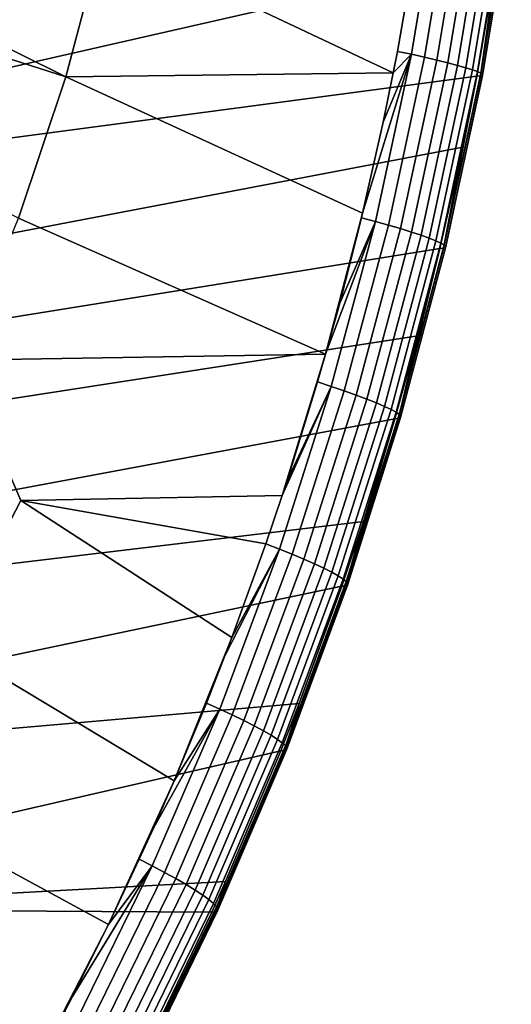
# Model space of a CAD drawing. Header units: metres. Extents: x -25 to 132, y -25 to 25.
# Tile 223 of 256: x 128.6 to 131.94, y -11.05 to -4.37. Entities that reach past the tile are written whole.
import ezdxf

# ---------------------------------------------------------------- set-up
doc = ezdxf.new("R2010")
doc.units = ezdxf.units.M
doc.layers.add('solid_12_061_071_XXX', color=7, linetype='CONTINUOUS')

msp = doc.modelspace()

# ---------------------------------------------------------------- linework, layer by layer
at = {"layer": 'solid_12_061_071_XXX'}
for points in [[(128.915833, -4.760256, 88.812378), (127.04303, -3.829462, 88.117393), (127.187714, -3.322001, 88.162224), (129.170334, -3.803813, 88.89193)], [(131.259125, -4.607447, 89.664612), (131.164261, -4.588046, 89.623619), (131.298355, -3.820025, 89.667), (131.449692, -3.462322, 89.726685)], [(131.449692, -3.462322, 89.726685), (131.539474, -3.477371, 89.779007), (131.348343, -4.627483, 89.716568), (131.259125, -4.607447, 89.664612)], [(131.539474, -3.477371, 89.779007), (131.622528, -3.491946, 89.841553), (131.430862, -4.646877, 89.778801), (131.348343, -4.627483, 89.716568)], [(131.622528, -3.491946, 89.841553), (131.697739, -3.505848, 89.913483), (131.505554, -4.665364, 89.850479), (131.430862, -4.646877, 89.778801)], [(131.697739, -3.505848, 89.913483), (131.764084, -3.518889, 89.993813), (131.571426, -4.682692, 89.930611), (131.505554, -4.665364, 89.850479)], [(131.764084, -3.518889, 89.993813), (131.820648, -3.530891, 90.081451), (131.627548, -4.698623, 90.018112), (131.571426, -4.682692, 89.930611)], [(131.820648, -3.530891, 90.081451), (131.866669, -3.54169, 90.175209), (131.673172, -4.712941, 90.111771), (131.627548, -4.698623, 90.018112)], [(128.336044, -4.743206, 101.747421), (131.842896, -3.940888, 90.773331), (131.897232, -3.574297, 90.791054), (128.477676, -3.923881, 101.789978)], [(131.866669, -3.54169, 90.175209), (131.90152, -3.55114, 90.273796), (131.707657, -4.72545, 90.210327), (131.673172, -4.712941, 90.111771)], [(131.90152, -3.55114, 90.273796), (131.924713, -3.559111, 90.375885), (131.73056, -4.735979, 90.312431), (131.707657, -4.72545, 90.210327)], [(131.935089, -3.570208, 90.584969), (131.922104, -3.573182, 90.689117), (131.727341, -4.754395, 90.625931), (131.740463, -4.750551, 90.52166)], [(131.922104, -3.573182, 90.689117), (131.897232, -3.574297, 90.791054), (131.727341, -4.754395, 90.625931)], [(131.727341, -4.754395, 90.625931), (131.897232, -3.574297, 90.791054), (131.842896, -3.940888, 90.773331)], [(131.924713, -3.559111, 90.375885), (131.935959, -3.565496, 90.48008), (131.741547, -4.744384, 90.416679), (131.73056, -4.735979, 90.312431)], [(131.935959, -3.565496, 90.48008), (131.935089, -3.570208, 90.584969), (131.740463, -4.750551, 90.52166), (131.741547, -4.744384, 90.416679)], [(131.136047, -4.733109, 89.614578), (128.915833, -4.760256, 88.812378), (129.170334, -3.803813, 88.89193)], [(131.164261, -4.588046, 89.623619), (131.136047, -4.733109, 89.614578), (129.170334, -3.803813, 88.89193), (131.30452, -3.780907, 89.669006)], [(131.298355, -3.820025, 89.667), (131.164261, -4.588046, 89.623619), (131.30452, -3.780907, 89.669006)], [(126.94754, -4.063756, 88.087914), (127.04303, -3.829462, 88.117393), (128.915833, -4.760256, 88.812378), (126.947449, -4.127538, 88.087914)], [(128.241852, -5.215016, 101.719101), (131.702393, -4.755838, 90.728027), (131.842896, -3.940888, 90.773331), (128.336044, -4.743206, 101.747421)], [(131.727341, -4.754395, 90.625931), (131.842896, -3.940888, 90.773331), (131.702393, -4.755838, 90.728027)], [(128.595856, -5.720184, 88.713997), (126.70504, -4.791624, 88.013611), (126.947449, -4.127538, 88.087914), (128.915833, -4.760256, 88.812378)], [(131.01442, -5.741478, 89.586777), (130.920395, -5.716578, 89.54631), (130.927582, -5.686693, 89.548561), (131.259125, -4.607447, 89.664612)], [(131.259125, -4.607447, 89.664612), (130.927582, -5.686693, 89.548561), (131.067352, -5.068238, 89.592667)], [(131.259125, -4.607447, 89.664612), (131.348343, -4.627483, 89.716568), (131.102875, -5.766461, 89.638275), (131.01442, -5.741478, 89.586777)], [(131.259125, -4.607447, 89.664612), (131.067352, -5.068238, 89.592667), (131.136047, -4.733109, 89.614578)], [(131.259125, -4.607447, 89.664612), (131.136047, -4.733109, 89.614578), (131.164261, -4.588046, 89.623619)], [(131.348343, -4.627483, 89.716568), (131.430862, -4.646877, 89.778801), (131.184677, -5.790626, 89.700119), (131.102875, -5.766461, 89.638275)], [(131.430862, -4.646877, 89.778801), (131.505554, -4.665364, 89.850479), (131.258713, -5.813643, 89.771477), (131.184677, -5.790626, 89.700119)], [(131.505554, -4.665364, 89.850479), (131.571426, -4.682692, 89.930611), (131.323944, -5.835196, 89.851357), (131.258713, -5.813643, 89.771477)], [(131.067352, -5.068238, 89.592667), (130.927582, -5.686693, 89.548561), (128.915833, -4.760256, 88.812378), (131.136047, -4.733109, 89.614578)], [(131.571426, -4.682692, 89.930611), (131.627548, -4.698623, 90.018112), (131.379486, -5.85499, 89.938667), (131.323944, -5.835196, 89.851357)], [(131.627548, -4.698623, 90.018112), (131.673172, -4.712941, 90.111771), (131.424591, -5.872753, 90.032211), (131.379486, -5.85499, 89.938667)], [(131.673172, -4.712941, 90.111771), (131.707657, -4.72545, 90.210327), (131.458633, -5.888243, 90.130707), (131.424591, -5.872753, 90.032211)], [(131.707657, -4.72545, 90.210327), (131.73056, -4.735979, 90.312431), (131.48114, -5.901247, 90.232811), (131.458633, -5.888243, 90.130707)], [(131.73056, -4.735979, 90.312431), (131.741547, -4.744384, 90.416679), (131.491806, -5.911586, 90.33712), (131.48114, -5.901247, 90.232811)], [(128.085922, -5.910418, 101.672157), (131.606415, -5.23729, 90.697433), (131.702393, -4.755838, 90.728027), (128.241852, -5.215016, 101.719101)], [(130.677475, -6.642383, 89.471207), (128.595856, -5.720184, 88.713997), (128.915833, -4.760256, 88.812378), (130.927582, -5.686693, 89.548561)], [(131.740463, -4.750551, 90.52166), (131.727341, -4.754395, 90.625931), (131.477203, -5.923743, 90.546616), (131.490494, -5.919119, 90.4422)], [(131.727341, -4.754395, 90.625931), (131.702393, -4.755838, 90.728027), (131.477203, -5.923743, 90.546616)], [(131.477203, -5.923743, 90.546616), (131.702393, -4.755838, 90.728027), (131.606415, -5.23729, 90.697433)], [(131.741547, -4.744384, 90.416679), (131.740463, -4.750551, 90.52166), (131.490494, -5.919119, 90.4422), (131.491806, -5.911586, 90.33712)], [(127.939812, -6.49114, 101.628105), (131.452133, -5.925436, 90.648911), (131.606415, -5.23729, 90.697433), (128.085922, -5.910418, 101.672157)], [(131.477203, -5.923743, 90.546616), (131.606415, -5.23729, 90.697433), (131.452133, -5.925436, 90.648911)], [(130.677475, -6.642383, 89.471207), (128.20076, -6.684335, 88.594643), (128.595856, -5.720184, 88.713997)], [(130.715912, -6.861777, 89.494431), (130.623016, -6.831287, 89.45462), (130.677475, -6.642383, 89.471207), (131.01442, -5.741478, 89.586777)], [(130.920395, -5.716578, 89.54631), (130.677475, -6.642383, 89.471207), (130.927582, -5.686693, 89.548561)], [(130.920395, -5.716578, 89.54631), (130.773163, -6.295304, 89.500572), (130.677475, -6.642383, 89.471207)], [(131.01442, -5.741478, 89.586777), (130.677475, -6.642383, 89.471207), (130.773163, -6.295304, 89.500572)], [(131.01442, -5.741478, 89.586777), (131.102875, -5.766461, 89.638275), (130.803406, -6.89165, 89.545387), (130.715912, -6.861777, 89.494431)], [(131.01442, -5.741478, 89.586777), (130.773163, -6.295304, 89.500572), (130.920395, -5.716578, 89.54631)], [(131.102875, -5.766461, 89.638275), (131.184677, -5.790626, 89.700119), (130.884293, -6.920525, 89.606773), (130.803406, -6.89165, 89.545387)], [(131.184677, -5.790626, 89.700119), (131.258713, -5.813643, 89.771477), (130.957474, -6.948002, 89.677734), (130.884293, -6.920525, 89.606773)], [(131.258713, -5.813643, 89.771477), (131.323944, -5.835196, 89.851357), (131.021912, -6.973704, 89.757301), (130.957474, -6.948002, 89.677734)], [(131.323944, -5.835196, 89.851357), (131.379486, -5.85499, 89.938667), (131.076752, -6.997278, 89.844383), (131.021912, -6.973704, 89.757301)], [(131.379486, -5.85499, 89.938667), (131.424591, -5.872753, 90.032211), (131.121216, -7.0184, 89.937775), (131.076752, -6.997278, 89.844383)], [(131.424591, -5.872753, 90.032211), (131.458633, -5.888243, 90.130707), (131.154694, -7.036777, 90.036194), (131.121216, -7.0184, 89.937775)], [(127.781448, -7.063252, 101.580284), (131.302948, -6.517715, 90.602646), (131.452133, -5.925436, 90.648911), (127.939812, -6.49114, 101.628105)], [(131.458633, -5.888243, 90.130707), (131.48114, -5.901247, 90.232811), (131.176743, -7.052159, 90.138283), (131.154694, -7.036777, 90.036194)], [(131.490494, -5.919119, 90.4422), (131.477203, -5.923743, 90.546616), (131.171997, -7.078432, 90.452408), (131.185455, -7.07313, 90.347832)], [(131.477203, -5.923743, 90.546616), (131.452133, -5.925436, 90.648911), (131.171997, -7.078432, 90.452408)], [(131.171997, -7.078432, 90.452408), (131.452133, -5.925436, 90.648911), (131.302948, -6.517715, 90.602646)], [(131.48114, -5.901247, 90.232811), (131.491806, -5.911586, 90.33712), (131.187042, -7.064332, 90.242638), (131.176743, -7.052159, 90.138283)], [(131.491806, -5.911586, 90.33712), (131.490494, -5.919119, 90.4422), (131.185455, -7.07313, 90.347832), (131.187042, -7.064332, 90.242638)], [(127.572495, -7.748517, 101.517036), (131.146851, -7.080276, 90.554916), (131.302948, -6.517715, 90.602646), (127.781448, -7.063252, 101.580284)], [(131.171997, -7.078432, 90.452408), (131.302948, -6.517715, 90.602646), (131.146851, -7.080276, 90.554916)], [(130.38356, -7.601031, 89.382744), (128.611511, -7.635566, 88.76371), (128.20076, -6.684335, 88.594643), (130.677475, -6.642383, 89.471207)], [(130.415848, -7.502406, 89.392334), (130.38356, -7.601031, 89.382744), (130.677475, -6.642383, 89.471207)], [(130.623016, -6.831287, 89.45462), (130.415848, -7.502406, 89.392334), (130.677475, -6.642383, 89.471207)], [(128.107498, -8.607092, 88.617256), (126.841797, -7.671072, 88.14547), (128.20076, -6.684335, 88.594643), (128.611511, -7.635566, 88.76371)], [(130.364014, -7.965763, 89.38903), (130.272491, -7.9299, 89.349976), (130.38356, -7.601031, 89.382744), (130.715912, -6.861777, 89.494431)], [(130.715912, -6.861777, 89.494431), (130.803406, -6.89165, 89.545387), (130.450333, -8.000457, 89.439377), (130.364014, -7.965763, 89.38903)], [(130.715912, -6.861777, 89.494431), (130.38356, -7.601031, 89.382744), (130.415848, -7.502406, 89.392334)], [(130.715912, -6.861777, 89.494431), (130.415848, -7.502406, 89.392334), (130.623016, -6.831287, 89.45462)], [(130.803406, -6.89165, 89.545387), (130.884293, -6.920525, 89.606773), (130.530106, -8.033961, 89.500237), (130.450333, -8.000457, 89.439377)], [(130.884293, -6.920525, 89.606773), (130.957474, -6.948002, 89.677734), (130.602234, -8.065812, 89.570747), (130.530106, -8.033961, 89.500237)], [(130.957474, -6.948002, 89.677734), (131.021912, -6.973704, 89.757301), (130.66571, -8.095571, 89.649956), (130.602234, -8.065812, 89.570747)], [(131.021912, -6.973704, 89.757301), (131.076752, -6.997278, 89.844383), (130.719681, -8.122826, 89.736755), (130.66571, -8.095571, 89.649956)], [(131.076752, -6.997278, 89.844383), (131.121216, -7.0184, 89.937775), (130.763382, -8.147201, 89.829956), (130.719681, -8.122826, 89.736755)], [(127.423409, -8.199034, 101.471832), (130.933243, -7.777936, 90.490746), (131.146851, -7.080276, 90.554916), (127.572495, -7.748517, 101.517036)], [(131.121216, -7.0184, 89.937775), (131.154694, -7.036777, 90.036194), (130.796219, -8.168358, 89.928261), (130.763382, -8.147201, 89.829956)], [(131.154694, -7.036777, 90.036194), (131.176743, -7.052159, 90.138283), (130.817719, -8.186007, 90.030312), (130.796219, -8.168358, 89.928261)], [(131.185455, -7.07313, 90.347832), (131.171997, -7.078432, 90.452408), (130.812149, -8.215719, 90.344742), (130.825745, -8.209851, 90.240005)], [(131.171997, -7.078432, 90.452408), (131.146851, -7.080276, 90.554916), (130.812149, -8.215719, 90.344742)], [(130.812149, -8.215719, 90.344742), (131.146851, -7.080276, 90.554916), (130.933243, -7.777936, 90.490746)], [(131.176743, -7.052159, 90.138283), (131.187042, -7.064332, 90.242638), (130.827606, -8.199902, 90.134705), (130.817719, -8.186007, 90.030312)], [(131.187042, -7.064332, 90.242638), (131.185455, -7.07313, 90.347832), (130.825745, -8.209851, 90.240005), (130.827606, -8.199902, 90.134705)], [(130.272491, -7.9299, 89.349976), (128.611511, -7.635566, 88.76371), (130.38356, -7.601031, 89.382744)], [(129.650406, -9.537223, 89.172829), (128.107498, -8.607092, 88.617256), (128.611511, -7.635566, 88.76371), (130.042313, -8.56598, 89.283173)], [(130.272491, -7.9299, 89.349976), (130.042313, -8.56598, 89.283173), (128.611511, -7.635566, 88.76371)], [(127.141037, -8.983448, 101.385956), (130.786957, -8.217591, 90.447487), (130.933243, -7.777936, 90.490746), (127.423409, -8.199034, 101.471832)], [(130.812149, -8.215719, 90.344742), (130.933243, -7.777936, 90.490746), (130.786957, -8.217591, 90.447487)], [(130.364014, -7.965763, 89.38903), (130.042313, -8.56598, 89.283173), (130.272491, -7.9299, 89.349976)], [(129.959274, -9.050925, 89.272278), (129.869217, -9.010324, 89.233925), (129.994843, -8.690483, 89.269585), (130.364014, -7.965763, 89.38903)], [(130.364014, -7.965763, 89.38903), (130.450333, -8.000457, 89.439377), (130.044174, -9.090348, 89.321968), (129.959274, -9.050925, 89.272278)], [(130.364014, -7.965763, 89.38903), (129.994843, -8.690483, 89.269585), (130.042313, -8.56598, 89.283173)], [(130.450333, -8.000457, 89.439377), (130.530106, -8.033961, 89.500237), (130.122604, -9.128383, 89.38224), (130.044174, -9.090348, 89.321968)], [(130.530106, -8.033961, 89.500237), (130.602234, -8.065812, 89.570747), (130.193481, -9.1645, 89.452255), (130.122604, -9.128383, 89.38224)], [(130.602234, -8.065812, 89.570747), (130.66571, -8.095571, 89.649956), (130.255814, -9.198201, 89.531044), (130.193481, -9.1645, 89.452255)], [(130.66571, -8.095571, 89.649956), (130.719681, -8.122826, 89.736755), (130.308762, -9.229018, 89.617523), (130.255814, -9.198201, 89.531044)], [(130.719681, -8.122826, 89.736755), (130.763382, -8.147201, 89.829956), (130.351562, -9.256524, 89.71048), (130.308762, -9.229018, 89.617523)], [(130.763382, -8.147201, 89.829956), (130.796219, -8.168358, 89.928261), (130.383652, -9.280336, 89.808632), (130.351562, -9.256524, 89.71048)], [(127.012718, -9.315094, 101.346832), (130.498215, -9.013844, 90.363884), (130.786957, -8.217591, 90.447487), (127.141037, -8.983448, 101.385956)], [(130.796219, -8.168358, 89.928261), (130.817719, -8.186007, 90.030312), (130.404556, -9.300126, 89.910614), (130.383652, -9.280336, 89.808632)], [(130.825745, -8.209851, 90.240005), (130.812149, -8.215719, 90.344742), (130.398148, -9.332915, 90.225296), (130.41185, -9.326599, 90.120407)], [(130.812149, -8.215719, 90.344742), (130.786957, -8.217591, 90.447487), (130.498215, -9.013844, 90.363884), (130.398148, -9.332915, 90.225296)], [(130.817719, -8.186007, 90.030312), (130.827606, -8.199902, 90.134705), (130.414001, -9.315619, 90.015022), (130.404556, -9.300126, 89.910614)], [(130.827606, -8.199902, 90.134705), (130.825745, -8.209851, 90.240005), (130.41185, -9.326599, 90.120407), (130.414001, -9.315619, 90.015022)], [(129.204712, -10.512989, 89.052315), (127.499031, -9.584758, 88.444626), (128.107498, -8.607092, 88.617256), (129.650406, -9.537223, 89.172829)], [(129.869217, -9.010324, 89.233925), (129.650406, -9.537223, 89.172829), (130.042313, -8.56598, 89.283173)], [(129.994843, -8.690483, 89.269585), (129.869217, -9.010324, 89.233925), (130.042313, -8.56598, 89.283173)], [(126.646835, -10.19228, 101.234886), (130.372971, -9.334664, 90.32827), (130.498215, -9.013844, 90.363884), (127.012718, -9.315094, 101.346832)], [(129.959274, -9.050925, 89.272278), (129.650406, -9.537223, 89.172829), (129.869217, -9.010324, 89.233925)], [(130.398148, -9.332915, 90.225296), (130.498215, -9.013844, 90.363884), (130.372971, -9.334664, 90.32827)], [(129.502258, -10.11474, 89.145912), (129.41391, -10.069578, 89.108238), (129.50975, -9.858091, 89.134239), (129.959274, -9.050925, 89.272278)], [(129.959274, -9.050925, 89.272278), (130.044174, -9.090348, 89.321968), (129.58548, -10.158777, 89.194901), (129.502258, -10.11474, 89.145912)], [(129.959274, -9.050925, 89.272278), (129.50975, -9.858091, 89.134239), (129.650406, -9.537223, 89.172829)], [(130.044174, -9.090348, 89.321968), (130.122604, -9.128383, 89.38224), (129.662323, -10.201219, 89.254539), (129.58548, -10.158777, 89.194901)], [(130.122604, -9.128383, 89.38224), (130.193481, -9.1645, 89.452255), (129.73172, -10.241472, 89.324013), (129.662323, -10.201219, 89.254539)], [(130.193481, -9.1645, 89.452255), (130.255814, -9.198201, 89.531044), (129.792725, -10.27898, 89.402336), (129.73172, -10.241472, 89.324013)], [(130.255814, -9.198201, 89.531044), (130.308762, -9.229018, 89.617523), (129.844482, -10.31322, 89.488434), (129.792725, -10.27898, 89.402336)], [(130.308762, -9.229018, 89.617523), (130.351562, -9.256524, 89.71048), (129.886261, -10.343717, 89.581108), (129.844482, -10.31322, 89.488434)], [(130.351562, -9.256524, 89.71048), (130.383652, -9.280336, 89.808632), (129.917496, -10.370045, 89.679062), (129.886261, -10.343717, 89.581108)], [(130.383652, -9.280336, 89.808632), (130.404556, -9.300126, 89.910614), (129.937744, -10.391838, 89.780937), (129.917496, -10.370045, 89.679062)], [(126.550453, -10.408784, 101.205307), (129.999039, -10.221436, 90.224403), (130.372971, -9.334664, 90.32827), (126.646835, -10.19228, 101.234886)], [(130.41185, -9.326599, 90.120407), (130.398148, -9.332915, 90.225296), (129.930542, -10.427322, 90.095772), (129.944305, -10.420677, 89.990753)], [(130.398148, -9.332915, 90.225296), (130.372971, -9.334664, 90.32827), (129.999039, -10.221436, 90.224403), (129.930542, -10.427322, 90.095772)], [(130.404556, -9.300126, 89.910614), (130.414001, -9.315619, 90.015022), (129.946716, -10.408794, 89.885315), (129.937744, -10.391838, 89.780937)], [(130.414001, -9.315619, 90.015022), (130.41185, -9.326599, 90.120407), (129.944305, -10.420677, 89.990753), (129.946716, -10.408794, 89.885315)], [(129.41391, -10.069578, 89.108238), (129.204712, -10.512989, 89.052315), (129.650406, -9.537223, 89.172829)], [(129.50975, -9.858091, 89.134239), (129.41391, -10.069578, 89.108238), (129.650406, -9.537223, 89.172829)], [(128.700974, -11.493249, 88.922112), (126.745346, -10.569807, 88.235207), (127.499031, -9.584758, 88.444626), (129.204712, -10.512989, 89.052315)], [(129.502258, -10.11474, 89.145912), (129.204712, -10.512989, 89.052315), (129.41391, -10.069578, 89.108238)], [(128.993896, -11.154523, 89.011673), (128.907547, -11.104849, 88.974762), (128.961487, -11.000442, 88.988678), (129.502258, -10.11474, 89.145912)], [(129.502258, -10.11474, 89.145912), (128.961487, -11.000442, 88.988678), (129.204712, -10.512989, 89.052315)], [(129.502258, -10.11474, 89.145912), (129.58548, -10.158777, 89.194901), (129.07515, -11.203034, 89.059944), (128.993896, -11.154523, 89.011673)], [(126.550453, -10.408784, 101.205307), (129.905533, -10.428811, 90.198959), (129.999039, -10.221436, 90.224403)], [(129.58548, -10.158777, 89.194901), (129.662323, -10.201219, 89.254539), (129.150162, -11.249735, 89.118927), (129.07515, -11.203034, 89.059944)], [(129.662323, -10.201219, 89.254539), (129.73172, -10.241472, 89.324013), (129.217865, -11.293973, 89.187805), (129.150162, -11.249735, 89.118927)], [(129.930542, -10.427322, 90.095772), (129.999039, -10.221436, 90.224403), (129.905533, -10.428811, 90.198959)], [(129.73172, -10.241472, 89.324013), (129.792725, -10.27898, 89.402336), (129.277328, -11.335133, 89.265625), (129.217865, -11.293973, 89.187805)], [(129.792725, -10.27898, 89.402336), (129.844482, -10.31322, 89.488434), (129.327728, -11.372641, 89.351295), (129.277328, -11.335133, 89.265625)], [(129.844482, -10.31322, 89.488434), (129.886261, -10.343717, 89.581108), (129.368347, -11.405973, 89.443626), (129.327728, -11.372641, 89.351295)], [(129.886261, -10.343717, 89.581108), (129.917496, -10.370045, 89.679062), (129.398636, -11.434668, 89.541321), (129.368347, -11.405973, 89.443626)], [(126.550453, -10.408784, 101.205307), (126.091492, -11.371416, 101.063866), (129.437241, -11.39677, 90.074669), (129.905533, -10.428811, 90.198959)], [(129.917496, -10.370045, 89.679062), (129.937744, -10.391838, 89.780937), (129.418167, -11.458323, 89.643036), (129.398636, -11.434668, 89.541321)], [(129.944305, -10.420677, 89.990753), (129.930542, -10.427322, 90.095772), (129.410233, -11.496139, 89.957901), (129.424011, -11.489274, 89.852783)], [(129.937744, -10.391838, 89.780937), (129.946716, -10.408794, 89.885315), (129.426666, -11.47661, 89.747337), (129.418167, -11.458323, 89.643036)], [(129.946716, -10.408794, 89.885315), (129.944305, -10.420677, 89.990753), (129.424011, -11.489274, 89.852783), (129.426666, -11.47661, 89.747337)], [(129.930542, -10.427322, 90.095772), (129.905533, -10.428811, 90.198959), (129.437241, -11.39677, 90.074669), (129.410233, -11.496139, 89.957901)], [(128.907547, -11.104849, 88.974762), (128.700974, -11.493249, 88.922112), (129.204712, -10.512989, 89.052315)], [(128.961487, -11.000442, 88.988678), (128.907547, -11.104849, 88.974762), (129.204712, -10.512989, 89.052315)], [(128.121613, -12.474547, 88.778526), (126.47551, -11.546103, 88.197746), (126.745346, -10.569807, 88.235207), (128.700974, -11.493249, 88.922112)]]:
    msp.add_3dface(points, dxfattribs=at)

doc.saveas('drawing.dxf')
